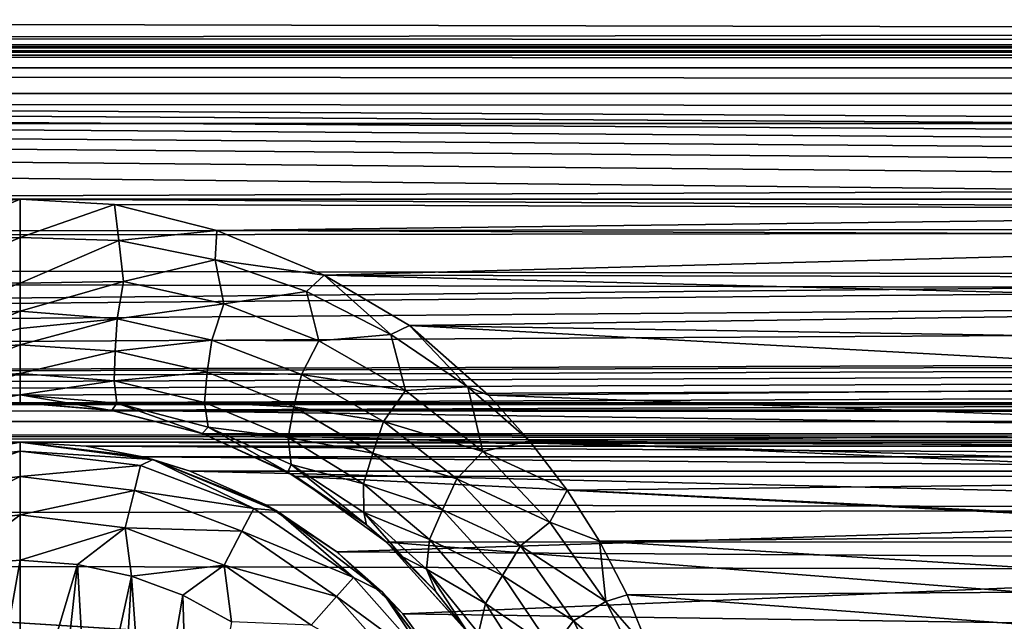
# Model space of a CAD drawing. Header units: metres. Extents: x -95 to 103, y -12 to 12.
# Tile 181 of 256: x -59.2 to -56.7, y 7.98 to 9.51. Entities that reach past the tile are written whole.
import ezdxf

# ---------------------------------------------------------------- set-up
doc = ezdxf.new("R2010")
doc.units = ezdxf.units.M
doc.layers.add('solid_P74500', color=7, linetype='CONTINUOUS')
doc.layers.add('solid_P74500_01', color=7, linetype='CONTINUOUS')

msp = doc.modelspace()

# ---------------------------------------------------------------- linework, layer by layer
at = {"layer": 'solid_P74500'}
for points in [[(92.5, 10.0152, -7.478519), (-94.018356, 9.477332, -8.150471), (-94.018356, 10.085306, -7.38489)], [(92.5, 10.0152, -7.478519), (92.5, 9.409225, -8.228889), (-94.018356, 9.477332, -8.150471)], [(92.5, 9.169497, 8.495161), (92.5, 9.793223, 7.7681), (-94.018356, 9.577682, 8.03231)], [(-12.2, 5.05, 0.5), (-11.7, 9.776363, 0.5), (-88, 9.776363, 0.5)], [(-12.2, 5.05, 0.5), (-88, 9.776363, 0.5), (-88, 5.05, 0.5)], [(92.5, 9.169497, 8.495161), (-94.018356, 9.577682, 8.03231), (-94.018356, 8.920666, 8.756239)], [(-86.199997, 9.423205, -4.3), (-87.224998, 9.55, -4.3), (-12.775, 9.55, -4.3)], [(-86.199997, 9.423205, -4.3), (-12.775, 9.55, -4.3), (-13.8, 9.423205, -4.3)], [(-59.200005, 9.057376, -8.614751), (-64.200005, 9.057376, -8.614751), (-94.018356, 9.477332, -8.150471)], [(-54.200005, 9.057376, -8.614751), (-59.200005, 9.057376, -8.614751), (-94.018356, 9.477332, -8.150471)], [(-49.200005, 9.057376, -8.614751), (-54.200005, 9.057376, -8.614751), (-94.018356, 9.477332, -8.150471)], [(-44.200005, 9.057376, -8.614751), (-49.200005, 9.057376, -8.614751), (-94.018356, 9.477332, -8.150471)], [(-39.200005, 9.057376, -8.614751), (-44.200005, 9.057376, -8.614751), (-94.018356, 9.477332, -8.150471)], [(-34.200005, 9.057376, -8.614751), (-39.200005, 9.057376, -8.614751), (-94.018356, 9.477332, -8.150471)], [(-29.200006, 9.057376, -8.614751), (-34.200005, 9.057376, -8.614751), (-94.018356, 9.477332, -8.150471)], [(-24.200006, 9.057376, -8.614751), (-29.200006, 9.057376, -8.614751), (-94.018356, 9.477332, -8.150471)], [(-19.200006, 9.057376, -8.614751), (-24.200006, 9.057376, -8.614751), (-94.018356, 9.477332, -8.150471)], [(-86.199997, 9.44173, -4.343083), (-13.8, 9.443185, -4.348236), (-13.8, 9.45, -4.4)], [(-86.199997, 9.45, -4.4), (-86.199997, 9.44173, -4.343083), (-13.8, 9.45, -4.4)], [(-86.199997, 9.45, -5), (-86.199997, 9.45, -4.4), (-13.8, 9.45, -4.4)], [(-13.8, 9.45, -5), (-86.199997, 9.45, -5), (-13.8, 9.45, -4.4)], [(-13.8, 9.434836, -5.076392), (-86.199997, 9.434776, -5.076537), (-86.199997, 9.45, -5)], [(-13.8, 9.434836, -5.076392), (-86.199997, 9.45, -5), (-13.8, 9.45, -5)], [(-13.8, 9.443185, -4.348236), (-86.199997, 9.423205, -4.3), (-13.8, 9.423205, -4.3)], [(-86.199997, 9.44173, -4.343083), (-86.199997, 9.423205, -4.3), (-13.8, 9.443185, -4.348236)], [(-13.8, 9.391477, -5.141366), (-86.199997, 9.434776, -5.076537), (-13.8, 9.434836, -5.076392)], [(-13.8, 9.391477, -5.141366), (-86.199997, 9.391366, -5.141477), (-86.199997, 9.434776, -5.076537)], [(-13.8, 9.391477, -5.141366), (-13.8, 9.326537, -5.184776), (-86.199997, 9.391366, -5.141477)], [(-13.8, 9.326537, -5.184776), (-86.199997, 9.326391, -5.184836), (-86.199997, 9.391366, -5.141477)], [(-13.8, 9.326537, -5.184776), (-13.8, 9.25, -5.2), (-86.199997, 9.326391, -5.184836)], [(-13.8, 9.25, -5.2), (-86.199997, 9.25, -5.2), (-86.199997, 9.326391, -5.184836)], [(-13.8, 9.25, -5.2), (-86.995445, 8.535221, -5.2), (-86.199997, 9.25, -5.2)], [(-13.8, 9.25, -5.2), (-13.566045, 9.214799, -5.2), (-86.995445, 8.535221, -5.2)], [(-13.566045, 9.214799, -5.2), (-13.35684, 9.115801, -5.2), (-86.995445, 8.535221, -5.2)], [(92.5, 8.487373, 9.175829), (92.5, 9.169497, 8.495161), (-94.018356, 8.920666, 8.756239)], [(-84.199997, 8.54, -7.701844), (92.5, 9.145422, -6.971025), (-92.5, 8.940191, -7.233159)], [(-74.199997, 8.54, -7.701844), (92.5, 9.145422, -6.971025), (-79.199997, 8.54, -7.701844)], [(-69.199997, 8.54, -7.701844), (92.5, 9.145422, -6.971025), (-74.199997, 8.54, -7.701844)], [(-64.199997, 8.54, -7.701844), (92.5, 9.145422, -6.971025), (-69.199997, 8.54, -7.701844)], [(-59.200001, 8.54, -7.701844), (92.5, 9.145422, -6.971025), (-64.199997, 8.54, -7.701844)], [(-54.200001, 8.54, -7.701844), (92.5, 9.145422, -6.971025), (-59.200001, 8.54, -7.701844)], [(-13.35684, 9.115801, -5.2), (-13.185196, 8.961563, -5.2), (-86.995445, 8.535221, -5.2)], [(-59.200005, 9.057376, -8.614751), (-59.493057, 9.02928, -8.644195), (-64.200005, 9.057376, -8.614751)], [(-59.451721, 8.951935, -8.698801), (-59.493057, 9.02928, -8.644195), (-59.200005, 9.057376, -8.614751)], [(-59.199982, 8.960335, -8.682782), (-59.451721, 8.951935, -8.698801), (-59.200005, 9.057376, -8.614751)], [(-54.493057, 9.02928, -8.644195), (-58.960751, 9.043484, -8.629334), (-59.200005, 9.057376, -8.614751)], [(-59.199982, 8.960335, -8.682782), (-59.200005, 9.057376, -8.614751), (-58.960751, 9.043484, -8.629334)], [(-54.200005, 9.057376, -8.614751), (-54.493057, 9.02928, -8.644195), (-59.200005, 9.057376, -8.614751)], [(-58.949501, 8.952705, -8.698201), (-59.199982, 8.960335, -8.682782), (-58.960751, 9.043484, -8.629334)], [(-54.493057, 9.02928, -8.644195), (-58.700359, 8.978143, -8.697296), (-58.960751, 9.043484, -8.629334)], [(-58.949501, 8.952705, -8.698201), (-58.960751, 9.043484, -8.629334), (-58.700359, 8.978143, -8.697296)], [(-54.493057, 9.02928, -8.644195), (-54.756618, 8.963315, -8.712577), (-58.700359, 8.978143, -8.697296)], [(-13.185196, 8.961563, -5.2), (-13.064476, 8.764095, -5.2), (-86.995445, 8.535221, -5.2)], [(-59.46175, 8.847548, -8.731838), (-59.451721, 8.951935, -8.698801), (-59.199982, 8.960335, -8.682782)], [(-59.199982, 8.960335, -8.682782), (-59.199963, 8.843924, -8.707972), (-59.46175, 8.847548, -8.731838)], [(-58.949501, 8.952705, -8.698201), (-59.199963, 8.843924, -8.707972), (-59.199982, 8.960335, -8.682782)], [(-58.949501, 8.952705, -8.698201), (-58.700359, 8.978143, -8.697296), (-58.705162, 8.903148, -8.754843)], [(-58.705162, 8.903148, -8.754843), (-58.700359, 8.978143, -8.697296), (-58.427822, 8.864437, -8.813158)], [(-54.756618, 8.963315, -8.712577), (-58.427822, 8.864437, -8.813158), (-58.700359, 8.978143, -8.697296)], [(-54.756618, 8.963315, -8.712577), (-54.992466, 8.857634, -8.819996), (-58.427822, 8.864437, -8.813158)], [(-58.949501, 8.952705, -8.698201), (-58.938175, 8.848036, -8.731714), (-59.199963, 8.843924, -8.707972)], [(-58.949501, 8.952705, -8.698201), (-58.705162, 8.903148, -8.754843), (-58.938175, 8.848036, -8.731714)], [(92.5, 8.487373, 9.175829), (-94.018356, 8.920666, 8.756239), (-94.018356, 8.209083, 9.426609)], [(-58.705162, 8.903148, -8.754843), (-58.682835, 8.790976, -8.803505), (-58.938175, 8.848036, -8.731714)], [(-58.705162, 8.903148, -8.754843), (-58.427822, 8.864437, -8.813158), (-58.473045, 8.822479, -8.843252)], [(-58.705162, 8.903148, -8.754843), (-58.473045, 8.822479, -8.843252), (-58.682835, 8.790976, -8.803505)], [(-58.473045, 8.822479, -8.843252), (-58.427822, 8.864437, -8.813158), (-58.257984, 8.713788, -8.956596)], [(-55.115223, 8.781263, -8.896033), (-58.21125, 8.735947, -8.940538), (-58.427822, 8.864437, -8.813158)], [(-58.257984, 8.713788, -8.956596), (-58.427822, 8.864437, -8.813158), (-58.21125, 8.735947, -8.940538)], [(-54.992466, 8.857634, -8.819996), (-55.115223, 8.781263, -8.896033), (-58.427822, 8.864437, -8.813158)], [(-59.446915, 8.752792, -8.725297), (-59.46175, 8.847548, -8.731838), (-59.199963, 8.843924, -8.707972)], [(-59.199963, 8.843924, -8.707972), (-59.199959, 8.772922, -8.700407), (-59.446915, 8.752792, -8.725297)], [(-58.938175, 8.848036, -8.731714), (-59.199959, 8.772922, -8.700407), (-59.199963, 8.843924, -8.707972)], [(-58.938175, 8.848036, -8.731714), (-58.953758, 8.752831, -8.725092), (-59.199959, 8.772922, -8.700407)], [(-58.938175, 8.848036, -8.731714), (-58.682835, 8.790976, -8.803505), (-58.953758, 8.752831, -8.725092)], [(-58.473045, 8.822479, -8.843252), (-58.441589, 8.697452, -8.914131), (-58.682835, 8.790976, -8.803505)], [(-58.473045, 8.822479, -8.843252), (-58.257984, 8.713788, -8.956596), (-58.441589, 8.697452, -8.914131)], [(-58.682835, 8.790976, -8.803505), (-58.713203, 8.699433, -8.797652), (-58.953758, 8.752831, -8.725092)], [(-58.682835, 8.790976, -8.803505), (-58.441589, 8.697452, -8.914131), (-58.713203, 8.699433, -8.797652)], [(-13.064476, 8.764095, -5.2), (-13.004552, 8.535221, -5.2), (-86.995445, 8.535221, -5.2)], [(-59.441639, 8.671274, -8.694287), (-59.446915, 8.752792, -8.725297), (-59.199959, 8.772922, -8.700407)], [(-59.199955, 8.728601, -8.686563), (-59.441639, 8.671274, -8.694287), (-59.199959, 8.772922, -8.700407)], [(-58.953758, 8.752831, -8.725092), (-59.199955, 8.728601, -8.686563), (-59.199959, 8.772922, -8.700407)], [(-55.115223, 8.781263, -8.896033), (-55.243198, 8.687765, -8.987366), (-58.21125, 8.735947, -8.940538)], [(-58.953758, 8.752831, -8.725092), (-59.199955, 8.687284, -8.666237), (-59.199955, 8.728601, -8.686563)], [(-58.959221, 8.671343, -8.694014), (-59.199955, 8.687284, -8.666237), (-58.953758, 8.752831, -8.725092)], [(-58.959221, 8.671343, -8.694014), (-58.953758, 8.752831, -8.725092), (-58.713203, 8.699433, -8.797652)], [(-58.257984, 8.713788, -8.956596), (-58.21125, 8.735947, -8.940538), (-58.062946, 8.580557, -9.088383)], [(-55.366447, 8.581667, -9.088729), (-58.00983, 8.558819, -9.110249), (-58.21125, 8.735947, -8.940538)], [(-58.062946, 8.580557, -9.088383), (-58.21125, 8.735947, -8.940538), (-58.00983, 8.558819, -9.110249)], [(-55.243198, 8.687765, -8.987366), (-55.366447, 8.581667, -9.088729), (-58.21125, 8.735947, -8.940538)], [(-59.199955, 8.728601, -8.686563), (-59.199955, 8.687284, -8.666237), (-59.441639, 8.671274, -8.694287)], [(-58.257984, 8.713788, -8.956596), (-58.220764, 8.57114, -9.053757), (-58.441589, 8.697452, -8.914131)], [(-58.257984, 8.713788, -8.956596), (-58.062946, 8.580557, -9.088383), (-58.220764, 8.57114, -9.053757)], [(-59.439163, 8.595643, -8.634041), (-59.441639, 8.671274, -8.694287), (-59.199955, 8.687284, -8.666237)], [(-59.199959, 8.614271, -8.605644), (-59.439163, 8.595643, -8.634041), (-59.199955, 8.687284, -8.666237)], [(-58.959221, 8.671343, -8.694014), (-59.199959, 8.614271, -8.605644), (-59.199955, 8.687284, -8.666237)], [(-58.72506, 8.617503, -8.770029), (-58.959221, 8.671343, -8.694014), (-58.713203, 8.699433, -8.797652)], [(-58.72506, 8.617503, -8.770029), (-58.713203, 8.699433, -8.797652), (-58.485458, 8.611586, -8.909285)], [(-58.441589, 8.697452, -8.914131), (-58.485458, 8.611586, -8.909285), (-58.713203, 8.699433, -8.797652)], [(-58.441589, 8.697452, -8.914131), (-58.220764, 8.57114, -9.053757), (-58.485458, 8.611586, -8.909285)], [(-58.961632, 8.595754, -8.633754), (-59.199959, 8.614271, -8.605644), (-58.959221, 8.671343, -8.694014)], [(-58.961632, 8.595754, -8.633754), (-58.959221, 8.671343, -8.694014), (-58.72506, 8.617503, -8.770029)], [(-59.44595, 8.538467, -8.544914), (-59.439163, 8.595643, -8.634041), (-59.199959, 8.614271, -8.605644)], [(-59.19997, 8.559706, -8.514988), (-59.44595, 8.538467, -8.544914), (-59.199959, 8.614271, -8.605644)], [(-58.961632, 8.595754, -8.633754), (-59.19997, 8.559706, -8.514988), (-59.199959, 8.614271, -8.605644)], [(-58.961632, 8.595754, -8.633754), (-58.72506, 8.617503, -8.770029), (-58.732174, 8.540157, -8.71243)], [(-58.732174, 8.540157, -8.71243), (-58.72506, 8.617503, -8.770029), (-58.504845, 8.529674, -8.886116)], [(-58.504845, 8.529674, -8.886116), (-58.72506, 8.617503, -8.770029), (-58.485458, 8.611586, -8.909285)], [(-58.504845, 8.529674, -8.886116), (-58.485458, 8.611586, -8.909285), (-58.276642, 8.492581, -9.04997)], [(-58.220764, 8.57114, -9.053757), (-58.276642, 8.492581, -9.04997), (-58.485458, 8.611586, -8.909285)], [(-58.961632, 8.595754, -8.633754), (-58.9548, 8.538644, -8.544617), (-59.19997, 8.559706, -8.514988)], [(-58.961632, 8.595754, -8.633754), (-58.732174, 8.540157, -8.71243), (-58.9548, 8.538644, -8.544617)], [(-59.19997, 8.559706, -8.514988), (-59.432384, 8.520578, -8.433332), (-59.44595, 8.538467, -8.544914)], [(-59.19997, 8.559706, -8.514988), (-59.200001, 8.54, -8.407997), (-59.432384, 8.520578, -8.433332)], [(-58.96706, 8.520485, -8.43343), (-59.200001, 8.54, -8.407997), (-59.19997, 8.559706, -8.514988)], [(-58.9548, 8.538644, -8.544617), (-58.96706, 8.520485, -8.43343), (-59.19997, 8.559706, -8.514988)], [(-58.220764, 8.57114, -9.053757), (-58.024174, 8.416284, -9.21362), (-58.276642, 8.492581, -9.04997)], [(-58.062946, 8.580557, -9.088383), (-58.024174, 8.416284, -9.21362), (-58.220764, 8.57114, -9.053757)], [(-58.062946, 8.580557, -9.088383), (-58.00983, 8.558819, -9.110249), (-57.906006, 8.443342, -9.217374)], [(-58.062946, 8.580557, -9.088383), (-57.906006, 8.443342, -9.217374), (-58.024174, 8.416284, -9.21362)], [(-55.366447, 8.581667, -9.088729), (-55.475742, 8.467224, -9.19544), (-58.00983, 8.558819, -9.110249)], [(-55.475742, 8.467224, -9.19544), (-57.906006, 8.443342, -9.217374), (-58.00983, 8.558819, -9.110249)], [(-87, 8.49261, -5.204592), (-86.995445, 8.535221, -5.2), (-13, 8.492611, -5.204592)], [(-86.995445, 8.535221, -5.2), (-13.004552, 8.535221, -5.2), (-13, 8.492611, -5.204592)], [(-59.200001, 8.54, -7.701844), (-64.199997, 8.54, -7.701844), (-63.969208, 8.520817, -7.723062)], [(-59.429855, 8.520978, -7.722884), (-59.200001, 8.54, -7.701844), (-63.969208, 8.520817, -7.723062)], [(-59.432384, 8.520578, -8.433332), (-59.200001, 8.54, -8.407997), (-59.429855, 8.520978, -7.722884)], [(-59.200001, 8.54, -8.407997), (-59.200001, 8.54, -7.701844), (-59.429855, 8.520978, -7.722884)], [(-54.200001, 8.54, -7.701844), (-59.200001, 8.54, -7.701844), (-58.969208, 8.520817, -7.723062)], [(-58.96706, 8.520485, -8.43343), (-58.969208, 8.520817, -7.723062), (-59.200001, 8.54, -7.701844)], [(-58.96706, 8.520485, -8.43343), (-59.200001, 8.54, -7.701844), (-59.200001, 8.54, -8.407997)], [(-54.429855, 8.520978, -7.722884), (-54.200001, 8.54, -7.701844), (-58.969208, 8.520817, -7.723062)], [(-58.9548, 8.538644, -8.544617), (-58.73814, 8.461623, -8.506862), (-58.96706, 8.520485, -8.43343)], [(-58.732174, 8.540157, -8.71243), (-58.722622, 8.477684, -8.627227), (-58.9548, 8.538644, -8.544617)], [(-58.9548, 8.538644, -8.544617), (-58.722622, 8.477684, -8.627227), (-58.73814, 8.461623, -8.506862)], [(-58.732174, 8.540157, -8.71243), (-58.504845, 8.529674, -8.886116), (-58.519291, 8.451239, -8.831435)], [(-58.732174, 8.540157, -8.71243), (-58.519291, 8.451239, -8.831435), (-58.722622, 8.477684, -8.627227)], [(-54.663189, 8.461158, -7.788376), (-54.429855, 8.520978, -7.722884), (-58.969208, 8.520817, -7.723062)], [(-54.663189, 8.461158, -7.788376), (-58.969208, 8.520817, -7.723062), (-58.73526, 8.460627, -7.788954)], [(-58.73814, 8.461623, -8.506862), (-58.73526, 8.460627, -7.788954), (-58.969208, 8.520817, -7.723062)], [(-58.73814, 8.461623, -8.506862), (-58.969208, 8.520817, -7.723062), (-58.96706, 8.520485, -8.43343)], [(-58.519291, 8.451239, -8.831435), (-58.504845, 8.529674, -8.886116), (-58.304352, 8.411588, -9.031435)], [(-58.304352, 8.411588, -9.031435), (-58.504845, 8.529674, -8.886116), (-58.276642, 8.492581, -9.04997)], [(92.5, 7.752533, 9.805175), (92.5, 8.487373, 9.175829), (-94.018356, 8.209083, 9.426609)], [(-44.200001, 8.44, -5.224123), (-87, 8.49261, -5.204592), (-13, 8.492611, -5.204592)], [(-87, 8.49261, -5.204592), (-59.200001, 8.44, -5.224123), (-64.199997, 8.44, -5.224123)], [(-87, 8.49261, -5.204592), (-54.200001, 8.44, -5.224123), (-59.200001, 8.44, -5.224123)], [(-87, 8.49261, -5.204592), (-49.200001, 8.44, -5.224123), (-54.200001, 8.44, -5.224123)], [(-87, 8.49261, -5.204592), (-44.200001, 8.44, -5.224123), (-49.200001, 8.44, -5.224123)], [(-58.304352, 8.411588, -9.031435), (-58.276642, 8.492581, -9.04997), (-58.090515, 8.34636, -9.210852)], [(-58.024174, 8.416284, -9.21362), (-58.090515, 8.34636, -9.210852), (-58.276642, 8.492581, -9.04997)], [(-58.722622, 8.477684, -8.627227), (-58.520088, 8.363814, -8.627802), (-58.73814, 8.461623, -8.506862)], [(-58.520088, 8.363814, -8.627802), (-58.73526, 8.460627, -7.788954), (-58.73814, 8.461623, -8.506862)], [(-54.899006, 8.353099, -7.904159), (-54.663189, 8.461158, -7.788376), (-58.73526, 8.460627, -7.788954)], [(-54.899006, 8.353099, -7.904159), (-58.73526, 8.460627, -7.788954), (-58.499878, 8.352461, -7.904833)], [(-58.520088, 8.363814, -8.627802), (-58.499878, 8.352461, -7.904833), (-58.73526, 8.460627, -7.788954)], [(-58.722622, 8.477684, -8.627227), (-58.512047, 8.382983, -8.75055), (-58.520088, 8.363814, -8.627802)], [(-58.519291, 8.451239, -8.831435), (-58.512047, 8.382983, -8.75055), (-58.722622, 8.477684, -8.627227)], [(-55.475742, 8.467224, -9.19544), (-55.512749, 8.422978, -9.235986), (-57.906006, 8.443342, -9.217374)], [(-59.200001, 8.44, -5.224123), (-59.364891, 8.429509, -5.230221), (-64.199997, 8.44, -5.224123)], [(-59.536465, 8.395703, -11.5), (-59.364891, 8.429509, -5.230221), (-59.200001, 8.44, -5.224123)], [(-59.536465, 8.395703, -11.5), (-59.200001, 8.44, -5.224123), (-59.200001, 8.44, -11.5)], [(-59.505669, 8.380139, -11.614588), (-59.536465, 8.395703, -11.5), (-59.200001, 8.44, -11.5)], [(-59.200001, 8.417253, -11.614588), (-59.505669, 8.380139, -11.614588), (-59.200001, 8.44, -11.5)], [(-54.364891, 8.429509, -5.230221), (-59.032898, 8.429217, -5.230403), (-59.200001, 8.44, -5.224123)], [(-59.200001, 8.44, -11.5), (-59.200001, 8.44, -5.224123), (-59.032898, 8.429217, -5.230403)], [(-54.200001, 8.44, -5.224123), (-54.364891, 8.429509, -5.230221), (-59.200001, 8.44, -5.224123)], [(-59.200001, 8.44, -11.5), (-59.032898, 8.429217, -5.230403), (-58.889034, 8.402259, -5.250598)], [(-58.863537, 8.395703, -11.5), (-59.200001, 8.44, -11.5), (-58.889034, 8.402259, -5.250598)], [(-58.863537, 8.395703, -11.5), (-59.200001, 8.417253, -11.614588), (-59.200001, 8.44, -11.5)], [(-58.519291, 8.451239, -8.831435), (-58.304352, 8.411588, -9.031435), (-58.327904, 8.333687, -8.979209)], [(-58.519291, 8.451239, -8.831435), (-58.327904, 8.333687, -8.979209), (-58.512047, 8.382983, -8.75055)], [(-58.024174, 8.416284, -9.21362), (-57.906006, 8.443342, -9.217374), (-57.810066, 8.317733, -9.33088)], [(-55.574173, 8.342347, -9.30888), (-57.810066, 8.317733, -9.33088), (-57.906006, 8.443342, -9.217374)], [(-55.512749, 8.422978, -9.235986), (-55.574173, 8.342347, -9.30888), (-57.906006, 8.443342, -9.217374)], [(-59.490101, 8.316991, -11.712049), (-59.505669, 8.380139, -11.614588), (-59.200001, 8.417253, -11.614588)], [(-59.490101, 8.316991, -11.712049), (-59.200001, 8.417253, -11.614588), (-59.200001, 8.352216, -11.712049)], [(-58.894333, 8.380139, -11.614588), (-59.200001, 8.352216, -11.712049), (-59.200001, 8.417253, -11.614588)], [(-58.863537, 8.395703, -11.5), (-58.894333, 8.380139, -11.614588), (-59.200001, 8.417253, -11.614588)], [(-54.364891, 8.429509, -5.230221), (-54.509518, 8.402635, -5.250264), (-59.032898, 8.429217, -5.230403)], [(-54.509518, 8.402635, -5.250264), (-58.889034, 8.402259, -5.250598), (-59.032898, 8.429217, -5.230403)], [(-58.327904, 8.333687, -8.979209), (-58.304352, 8.411588, -9.031435), (-58.126923, 8.267343, -9.196733)], [(-58.126923, 8.267343, -9.196733), (-58.304352, 8.411588, -9.031435), (-58.090515, 8.34636, -9.210852)], [(-58.024174, 8.416284, -9.21362), (-57.853996, 8.236588, -9.38695), (-58.090515, 8.34636, -9.210852)], [(-58.024174, 8.416284, -9.21362), (-57.810066, 8.317733, -9.33088), (-57.853996, 8.236588, -9.38695)], [(-58.863537, 8.395703, -11.5), (-58.60643, 8.270952, -11.614588), (-58.894333, 8.380139, -11.614588)], [(-54.509518, 8.402635, -5.250264), (-54.63176, 8.366207, -5.293069), (-58.889034, 8.402259, -5.250598)], [(-58.889034, 8.402259, -5.250598), (-54.63176, 8.366207, -5.293069), (-58.768238, 8.366207, -5.293069)], [(-58.863537, 8.395703, -11.5), (-58.889034, 8.402259, -5.250598), (-58.768238, 8.366207, -5.293069)], [(-58.863537, 8.395703, -11.5), (-58.768238, 8.366207, -5.293069), (-58.575996, 8.280447, -5.426181)], [(-58.863537, 8.395703, -11.5), (-58.575996, 8.280447, -5.426181), (-58.549999, 8.265833, -11.5)], [(-58.863537, 8.395703, -11.5), (-58.549999, 8.265833, -11.5), (-58.60643, 8.270952, -11.614588)], [(-58.512047, 8.382983, -8.75055), (-58.32048, 8.229239, -8.787727), (-58.520088, 8.363814, -8.627802)], [(-58.512047, 8.382983, -8.75055), (-58.326813, 8.260994, -8.901955), (-58.32048, 8.229239, -8.787727)], [(-58.327904, 8.333687, -8.979209), (-58.326813, 8.260994, -8.901955), (-58.512047, 8.382983, -8.75055)], [(-58.894333, 8.380139, -11.614588), (-58.909897, 8.316991, -11.712049), (-59.200001, 8.352216, -11.712049)], [(-58.894333, 8.380139, -11.614588), (-58.60643, 8.270952, -11.614588), (-58.909897, 8.316991, -11.712049)], [(-58.768238, 8.366207, -5.293069), (-54.63176, 8.366207, -5.293069), (-54.838207, 8.272575, -5.438244)], [(-58.575996, 8.280447, -5.426181), (-58.768238, 8.366207, -5.293069), (-54.838207, 8.272575, -5.438244)], [(-58.32048, 8.229239, -8.787727), (-58.499878, 8.352461, -7.904833), (-58.520088, 8.363814, -8.627802)], [(-59.490101, 8.316991, -11.712049), (-59.200001, 8.352216, -11.712049), (-59.466789, 8.222411, -11.777164)], [(-59.200001, 8.352216, -11.712049), (-59.200001, 8.254805, -11.777164), (-59.466789, 8.222411, -11.777164)], [(-58.909897, 8.316991, -11.712049), (-59.200001, 8.254805, -11.777164), (-59.200001, 8.352216, -11.712049)], [(-55.130051, 8.186581, -8.076503), (-54.899006, 8.353099, -7.904159), (-58.499878, 8.352461, -7.904833)], [(-55.130051, 8.186581, -8.076503), (-58.499878, 8.352461, -7.904833), (-58.269226, 8.185938, -8.077154)], [(-58.32048, 8.229239, -8.787727), (-58.269226, 8.185938, -8.077154), (-58.499878, 8.352461, -7.904833)], [(-58.327904, 8.333687, -8.979209), (-58.126923, 8.267343, -9.196733), (-58.160397, 8.191937, -9.146291)], [(-58.327904, 8.333687, -8.979209), (-58.160397, 8.191937, -9.146291), (-58.326813, 8.260994, -8.901955)], [(-58.126923, 8.267343, -9.196733), (-58.090515, 8.34636, -9.210852), (-57.929272, 8.176402, -9.385122)], [(-57.853996, 8.236588, -9.38695), (-57.929272, 8.176402, -9.385122), (-58.090515, 8.34636, -9.210852)], [(-55.574173, 8.342347, -9.30888), (-55.661537, 8.207409, -9.428066), (-57.810066, 8.317733, -9.33088)], [(-58.909897, 8.316991, -11.712049), (-58.933208, 8.222411, -11.777164), (-59.200001, 8.254805, -11.777164)], [(-58.909897, 8.316991, -11.712049), (-58.636654, 8.213364, -11.712049), (-58.933208, 8.222411, -11.777164)], [(-58.60643, 8.270952, -11.614588), (-58.636654, 8.213364, -11.712049), (-58.909897, 8.316991, -11.712049)], [(-57.853996, 8.236588, -9.38695), (-57.810066, 8.317733, -9.33088), (-57.728512, 8.18801, -9.444919)], [(-55.661537, 8.207409, -9.428066), (-57.728512, 8.18801, -9.444919), (-57.810066, 8.317733, -9.33088)], [(-58.60643, 8.270952, -11.614588), (-58.353024, 8.096038, -11.614588), (-58.636654, 8.213364, -11.712049)], [(-58.549999, 8.265833, -11.5), (-58.353024, 8.096038, -11.614588), (-58.60643, 8.270952, -11.614588)], [(-58.395794, 8.161398, -5.603641), (-58.575996, 8.280447, -5.426181), (-54.838207, 8.272575, -5.438244)], [(-58.549999, 8.265833, -11.5), (-58.575996, 8.280447, -5.426181), (-58.395794, 8.161398, -5.603641)], [(-58.549999, 8.265833, -11.5), (-58.395794, 8.161398, -5.603641), (-58.280762, 8.059238, -11.5)], [(-58.549999, 8.265833, -11.5), (-58.280762, 8.059238, -11.5), (-58.353024, 8.096038, -11.614588)], [(-58.395794, 8.161398, -5.603641), (-54.838207, 8.272575, -5.438244), (-55.03117, 8.13967, -5.635225)], [(-58.326813, 8.260994, -8.901955), (-58.228977, 8.14852, -8.881587), (-58.32048, 8.229239, -8.787727)], [(-58.326813, 8.260994, -8.901955), (-58.167862, 8.116902, -9.071674), (-58.228977, 8.14852, -8.881587)], [(-58.160397, 8.191937, -9.146291), (-58.167862, 8.116902, -9.071674), (-58.326813, 8.260994, -8.901955)], [(-58.160397, 8.191937, -9.146291), (-58.126923, 8.267343, -9.196733), (-57.974445, 8.100428, -9.375034)], [(-57.974445, 8.100428, -9.375034), (-58.126923, 8.267343, -9.196733), (-57.929272, 8.176402, -9.385122)], [(-59.466789, 8.222411, -11.777164), (-59.200001, 8.254805, -11.777164), (-59.370331, 8.125382, -11.8)], [(-59.200001, 8.254805, -11.777164), (-59.200001, 8.14, -11.8), (-59.370331, 8.125382, -11.8)], [(-58.933208, 8.222411, -11.777164), (-59.200001, 8.14, -11.8), (-59.200001, 8.254805, -11.777164)], [(-57.853996, 8.236588, -9.38695), (-57.711864, 8.035035, -9.568677), (-57.929272, 8.176402, -9.385122)], [(-57.853996, 8.236588, -9.38695), (-57.728512, 8.18801, -9.444919), (-57.711864, 8.035035, -9.568677)], [(92.5, 7.752533, 9.805175), (-94.018356, 8.209083, 9.426609), (-94.018356, 7.447287, 10.039319)], [(-58.933208, 8.222411, -11.777164), (-59.054955, 8.12864, -11.8), (-59.200001, 8.14, -11.8)], [(-58.933208, 8.222411, -11.777164), (-58.917507, 8.099016, -11.8), (-59.054955, 8.12864, -11.8)], [(-58.933208, 8.222411, -11.777164), (-58.681923, 8.12711, -11.777164), (-58.917507, 8.099016, -11.8)], [(-58.636654, 8.213364, -11.712049), (-58.681923, 8.12711, -11.777164), (-58.933208, 8.222411, -11.777164)], [(-58.636654, 8.213364, -11.712049), (-58.396152, 8.047357, -11.712049), (-58.681923, 8.12711, -11.777164)], [(-58.353024, 8.096038, -11.614588), (-58.396152, 8.047357, -11.712049), (-58.636654, 8.213364, -11.712049)], [(-58.228977, 8.14852, -8.881587), (-58.269226, 8.185938, -8.077154), (-58.32048, 8.229239, -8.787727)], [(-55.661537, 8.207409, -9.428066), (-55.735615, 8.064089, -9.550941), (-57.728512, 8.18801, -9.444919)], [(-55.338188, 7.955187, -8.304517), (-55.130051, 8.186581, -8.076503), (-58.269226, 8.185938, -8.077154)], [(-55.338188, 7.955187, -8.304517), (-58.269226, 8.185938, -8.077154), (-58.061371, 7.95457, -8.305107)], [(-58.064331, 7.958691, -9.092649), (-58.061371, 7.95457, -8.305107), (-58.269226, 8.185938, -8.077154)], [(-58.143063, 8.058084, -8.982758), (-58.269226, 8.185938, -8.077154), (-58.228977, 8.14852, -8.881587)], [(-58.064331, 7.958691, -9.092649), (-58.269226, 8.185938, -8.077154), (-58.143063, 8.058084, -8.982758)], [(-58.160397, 8.191937, -9.146291), (-58.017941, 8.029526, -9.32572), (-58.167862, 8.116902, -9.071674)], [(-58.160397, 8.191937, -9.146291), (-57.974445, 8.100428, -9.375034), (-58.017941, 8.029526, -9.32572)], [(-55.735615, 8.064089, -9.550941), (-57.65778, 8.05173, -9.561361), (-57.728512, 8.18801, -9.444919)], [(-57.711864, 8.035035, -9.568677), (-57.728512, 8.18801, -9.444919), (-57.65778, 8.05173, -9.561361)], [(-58.228165, 8.003443, -5.827108), (-58.395794, 8.161398, -5.603641), (-55.03117, 8.13967, -5.635225)], [(-58.280762, 8.059238, -11.5), (-58.395794, 8.161398, -5.603641), (-58.228165, 8.003443, -5.827108)], [(-57.974445, 8.100428, -9.375034), (-57.929272, 8.176402, -9.385122), (-57.794556, 7.985523, -9.567693)], [(-57.711864, 8.035035, -9.568677), (-57.794556, 7.985523, -9.567693), (-57.929272, 8.176402, -9.385122)], [(-59.200001, 8.14, -11.8), (-59.291828, 7.630482, -11.8), (-59.370331, 8.125382, -11.8)], [(-59.200001, 8.14, -11.8), (-59.200001, 7.64, -11.8), (-59.291828, 7.630482, -11.8)], [(-59.054955, 8.12864, -11.8), (-59.200001, 7.64, -11.8), (-59.200001, 8.14, -11.8)], [(-58.167862, 8.116902, -9.071674), (-58.143063, 8.058084, -8.982758), (-58.228977, 8.14852, -8.881587)], [(-58.228165, 8.003443, -5.827108), (-55.03117, 8.13967, -5.635225), (-55.209461, 7.959397, -5.887105)], [(-59.054955, 8.12864, -11.8), (-59.108688, 7.630527, -11.8), (-59.200001, 7.64, -11.8)], [(-59.054955, 8.12864, -11.8), (-59.024685, 7.607855, -11.8), (-59.108688, 7.630527, -11.8)], [(-59.054955, 8.12864, -11.8), (-58.917507, 8.099016, -11.8), (-59.024685, 7.607855, -11.8)], [(-58.681923, 8.12711, -11.777164), (-58.787128, 8.050737, -11.8), (-58.917507, 8.099016, -11.8)], [(-58.681923, 8.12711, -11.777164), (-58.663013, 7.983215, -11.8), (-58.787128, 8.050737, -11.8)], [(-58.681923, 8.12711, -11.777164), (-58.460747, 7.974443, -11.777164), (-58.663013, 7.983215, -11.8)], [(-58.396152, 8.047357, -11.712049), (-58.460747, 7.974443, -11.777164), (-58.681923, 8.12711, -11.777164)], [(-58.167862, 8.116902, -9.071674), (-58.064331, 7.958691, -9.092649), (-58.143063, 8.058084, -8.982758)], [(-58.167862, 8.116902, -9.071674), (-58.035263, 7.954477, -9.252772), (-58.064331, 7.958691, -9.092649)], [(-58.017941, 8.029526, -9.32572), (-58.035263, 7.954477, -9.252772), (-58.167862, 8.116902, -9.071674)], [(-58.917507, 8.099016, -11.8), (-58.947666, 7.57166, -11.8), (-59.024685, 7.607855, -11.8)], [(-58.917507, 8.099016, -11.8), (-58.876675, 7.520992, -11.8), (-58.947666, 7.57166, -11.8)], [(-58.917507, 8.099016, -11.8), (-58.787128, 8.050737, -11.8), (-58.876675, 7.520992, -11.8)], [(-58.353024, 8.096038, -11.614588), (-58.148842, 7.865563, -11.614588), (-58.396152, 8.047357, -11.712049)], [(-58.280762, 8.059238, -11.5), (-58.148842, 7.865563, -11.614588), (-58.353024, 8.096038, -11.614588)], [(-58.017941, 8.029526, -9.32572), (-57.974445, 8.100428, -9.375034), (-57.848385, 7.913625, -9.56118)], [(-57.848385, 7.913625, -9.56118), (-57.974445, 8.100428, -9.375034), (-57.794556, 7.985523, -9.567693)], [(-58.280762, 8.059238, -11.5), (-58.228165, 8.003443, -5.827108), (-58.077759, 7.79618, -6.10177)], [(-58.280762, 8.059238, -11.5), (-58.077759, 7.79618, -6.10177), (-58.074165, 7.79, -11.5)], [(-58.280762, 8.059238, -11.5), (-58.074165, 7.79, -11.5), (-58.148842, 7.865563, -11.614588)], [(-55.735615, 8.064089, -9.550941), (-55.797935, 7.912471, -9.676921), (-57.65778, 8.05173, -9.561361)], [(-58.787128, 8.050737, -11.8), (-58.767342, 7.39014, -11.8), (-58.876675, 7.520992, -11.8)], [(-58.787128, 8.050737, -11.8), (-58.663013, 7.983215, -11.8), (-58.767342, 7.39014, -11.8)], [(-58.396152, 8.047357, -11.712049), (-58.202366, 7.828617, -11.712049), (-58.460747, 7.974443, -11.777164)], [(-58.148842, 7.865563, -11.614588), (-58.202366, 7.828617, -11.712049), (-58.396152, 8.047357, -11.712049)], [(-57.711864, 8.035035, -9.568677), (-57.599548, 7.814108, -9.754907), (-57.794556, 7.985523, -9.567693)], [(-57.711864, 8.035035, -9.568677), (-57.65778, 8.05173, -9.561361), (-57.599243, 7.905591, -9.682542)], [(-57.711864, 8.035035, -9.568677), (-57.599243, 7.905591, -9.682542), (-57.599548, 7.814108, -9.754907)], [(-55.797935, 7.912471, -9.676921), (-57.599243, 7.905591, -9.682542), (-57.65778, 8.05173, -9.561361)], [(-58.017941, 8.029526, -9.32572), (-57.901489, 7.849185, -9.512413), (-58.035263, 7.954477, -9.252772)], [(-58.017941, 8.029526, -9.32572), (-57.848385, 7.913625, -9.56118), (-57.901489, 7.849185, -9.512413)], [(-58.077759, 7.79618, -6.10177), (-58.228165, 8.003443, -5.827108), (-55.209461, 7.959397, -5.887105)], [(-57.848385, 7.913625, -9.56118), (-57.794556, 7.985523, -9.567693), (-57.688114, 7.776078, -9.754655)], [(-57.599548, 7.814108, -9.754907), (-57.688114, 7.776078, -9.754655), (-57.794556, 7.985523, -9.567693)]]:
    msp.add_3dface(points, dxfattribs=at)
at = {"layer": 'solid_P74500_01'}
for points in [[(-90.699997, 9.904712, -5.843516), (92.5, 9.145422, -6.971025), (92.5, 10.103848, -5.491487)], [(-92.5, 8.940191, 7.233159), (-92.5, 9.904712, 5.843516), (92.5, 9.641595, 6.268019)], [(-90.699997, 9.904712, -5.843516), (-92.5, 8.940191, -7.233159), (92.5, 9.145422, -6.971025)], [(-92.5, 8.940191, 7.233159), (92.5, 9.641595, 6.268019), (92.5, 8.572252, 7.665731)], [(-19.200006, 9.057376, -8.614751), (-94.018356, 9.477332, -8.150471), (92.5, 9.409225, -8.228889)], [(-84.199997, 8.54, -7.701844), (-79.199997, 8.54, -7.701844), (92.5, 9.145422, -6.971025)], [(-92.5, 7.788958, 8.459974), (-92.5, 8.940191, 7.233159), (92.5, 8.572252, 7.665731)], [(-92.5, 7.788958, 8.459974), (92.5, 8.572252, 7.665731), (92.5, 7.29035, 8.893468)]]:
    msp.add_3dface(points, dxfattribs=at)

doc.saveas('drawing.dxf')
